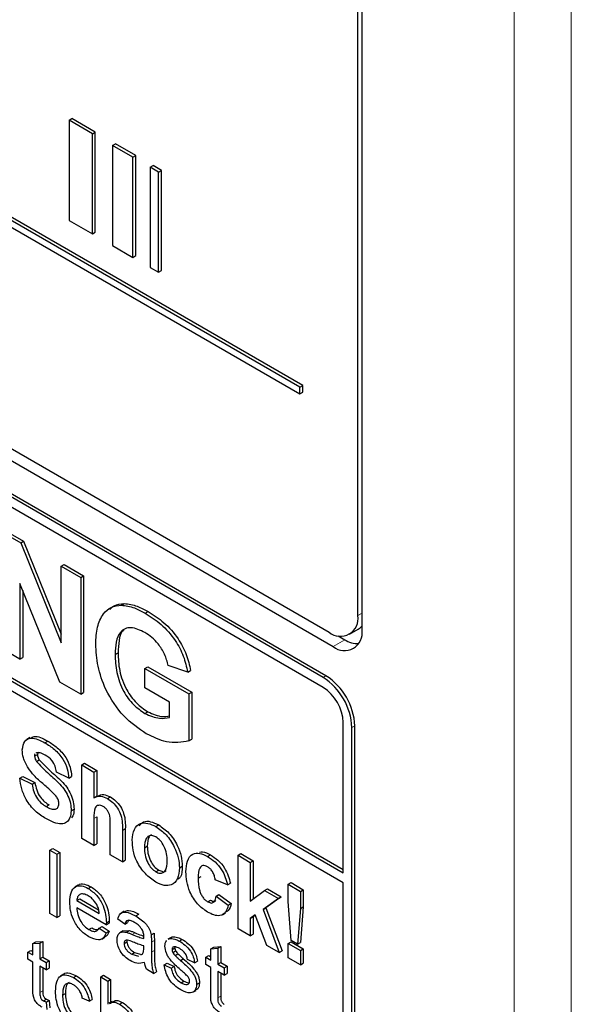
# Paper-space layout 'Blatt2' of a CAD drawing. Header units: millimetres. Extents: x 5 to 418, y 2 to 292.
# Tile 18 of 66: x 103.46 to 108.87, y 173.56 to 183.2. Entities that reach past the tile are written whole.
import ezdxf

# ---------------------------------------------------------------- set-up
doc = ezdxf.new("R2010")
doc.units = ezdxf.units.MM

psp = doc.layouts.new('Blatt2')

# ---------------------------------------------------------------- linework, layer by layer
at = {"color": 7, "linetype": 'Continuous', "lineweight": 18}
for p, q in [((108.3076, 164.3889), (108.3076, 191.7164)), ((108.8683, 191.7136), (108.8683, 164.3861)), ((106.7773, 177.3654), (106.8178, 177.3888)), ((106.6481, 177.1297), (106.5349, 177.0621)), ((106.4359, 176.76), (106.4642, 176.7763)), ((106.7188, 176.2701), (106.7471, 176.2864)), ((104.1913, 175.3807), (104.2196, 175.397)), ((104.4705, 175.2615), (104.4988, 175.2778)), ((104.5654, 174.2461), (104.5936, 174.2624)), ((104.755, 174.1703), (104.7833, 174.1866)), ((104.755, 174.0732), (104.7833, 174.0895)), ((103.6623, 173.6769), (103.6906, 173.6933)), ((105.4054, 173.6254), (105.4337, 173.6417))]:
    psp.add_line(p, q, dxfattribs=at)
at = {"color": 7, "linetype": 'Continuous', "lineweight": 25}
for p, q in [((106.7773, 177.3654), (106.7773, 190.4301)), ((106.8178, 177.2255), (106.8178, 190.4534)), ((106.2098, 179.5994), (92.3127, 187.6221)), ((106.2381, 179.6157), (92.3409, 187.6384)), ((92.3127, 187.5567), (106.2098, 179.5341)), ((92.2514, 185.3079), (106.5349, 177.0621)), ((92.3523, 185.3662), (106.4945, 177.2021)), ((106.4359, 176.76), (92.2938, 184.9241)), ((106.4642, 176.7763), (92.3221, 184.9404)), ((106.4359, 176.662), (95.9142, 182.7361)), ((103.9471, 182.2121), (103.9753, 182.2285)), ((104.176, 182.08), (103.9471, 182.2121)), ((103.9471, 182.2121), (103.9471, 181.2323)), ((104.2042, 182.0963), (103.9753, 182.2285)), ((104.176, 182.08), (104.2042, 182.0963)), ((104.176, 181.1001), (104.176, 182.08)), ((104.2042, 181.1165), (104.2042, 182.0963)), ((104.3731, 181.9662), (104.4014, 181.9825)), ((104.5725, 181.8511), (104.3731, 181.9662)), ((104.3731, 181.9662), (104.3731, 180.9864)), ((104.6008, 181.8674), (104.4014, 181.9825)), ((104.5725, 181.8511), (104.6008, 181.8674)), ((104.5725, 180.8712), (104.5725, 181.8511)), ((104.6008, 180.8876), (104.6008, 181.8674)), ((104.7431, 181.7526), (104.7714, 181.7689)), ((104.8236, 181.7061), (104.7431, 181.7526)), ((104.7431, 181.7526), (104.7431, 180.7727)), ((104.8519, 181.7225), (104.7714, 181.7689)), ((104.8236, 181.7061), (104.8519, 181.7225)), ((104.8519, 180.7426), (104.8519, 181.7225)), ((104.8236, 180.7263), (104.8236, 181.7061)), ((103.9471, 181.2323), (104.176, 181.1001)), ((95.9425, 181.0542), (106.6339, 174.8822)), ((104.176, 181.1001), (104.2042, 181.1165)), ((95.9142, 181.0379), (106.6339, 174.8495)), ((104.3731, 180.9864), (104.5725, 180.8712)), ((106.6339, 174.7515), (95.9142, 180.9399)), ((104.5725, 180.8712), (104.6008, 180.8876)), ((104.7431, 180.7727), (104.8236, 180.7263)), ((104.8236, 180.7263), (104.8519, 180.7426)), ((106.2098, 179.5994), (106.2381, 179.6157)), ((106.2098, 179.5341), (106.2098, 179.5994)), ((106.2381, 179.5504), (106.2381, 179.6157)), ((106.2098, 179.5341), (106.2381, 179.5504)), ((103.275, 178.1929), (103.4739, 178.078)), ((103.3033, 178.2092), (103.5022, 178.0944)), ((103.4739, 178.078), (103.5022, 178.0944)), ((103.4739, 178.078), (103.8715, 177.0974)), ((103.5022, 178.0944), (103.8715, 177.1835)), ((103.8715, 177.8485), (103.8998, 177.8648)), ((103.8998, 177.8648), (104.0901, 177.7549)), ((103.8715, 177.0974), (103.8715, 177.8485)), ((103.8715, 177.8485), (104.0619, 177.7386)), ((103.857, 176.7137), (103.4654, 177.6795)), ((103.4654, 177.6795), (103.4654, 176.9398)), ((104.0619, 177.7386), (104.0901, 177.7549)), ((104.0619, 177.7386), (104.0619, 176.5954)), ((104.0901, 177.7549), (104.0901, 176.6118)), ((103.4936, 177.6097), (103.4936, 176.9561)), ((104.4598, 177.4669), (104.4881, 177.4833)), ((104.6938, 177.3884), (104.7221, 177.4047)), ((106.6945, 177.1823), (106.7793, 177.2313)), ((106.5827, 177.1674), (106.6481, 177.1297)), ((103.4654, 176.9398), (103.275, 177.0497)), ((104.3989, 176.9857), (104.4272, 177.002)), ((103.4654, 176.9398), (103.4936, 176.9561)), ((104.6909, 176.8479), (104.7191, 176.8642)), ((104.6909, 176.6573), (104.6909, 176.8479)), ((104.6909, 176.8479), (105.1224, 176.5988)), ((104.7191, 176.8642), (105.1507, 176.6151)), ((105.1097, 176.8113), (104.9193, 176.8772)), ((105.1097, 176.8113), (105.138, 176.8276)), ((104.0619, 176.5954), (103.857, 176.7137)), ((104.0619, 176.5954), (104.0901, 176.6118)), ((104.932, 176.5181), (104.6909, 176.6573)), ((105.1224, 176.5988), (105.1507, 176.6151)), ((105.1507, 176.6151), (105.1507, 176.1559)), ((104.932, 176.3691), (104.932, 176.5181)), ((105.1224, 176.5988), (105.1224, 176.1396)), ((104.6909, 176.4082), (104.7191, 176.4245)), ((106.6339, 174.8495), (106.6339, 176.3191)), ((106.7188, 171.6975), (106.7188, 176.2701)), ((106.7471, 171.7138), (106.7471, 176.2864)), ((103.5647, 176.1715), (103.5328, 176.1532)), ((103.711, 176.1213), (103.7393, 176.1376)), ((105.1224, 176.1396), (105.1507, 176.1559)), ((103.6089, 175.9914), (103.6372, 176.0077)), ((103.6285, 176.0237), (103.6223, 176.0187)), ((103.6274, 175.938), (103.6557, 175.9543)), ((103.6402, 176.0232), (103.6372, 176.0077)), ((104.0716, 175.9039), (104.0999, 175.9202)), ((104.0716, 175.1853), (104.0716, 175.9039)), ((104.0716, 175.9039), (104.1913, 175.8348)), ((104.0999, 175.9202), (104.2196, 175.8511)), ((104.1913, 175.8348), (104.2196, 175.8511)), ((104.2196, 175.8511), (104.2196, 175.5972)), ((103.4654, 175.7749), (103.4936, 175.7912)), ((103.4654, 175.7749), (103.585, 175.715)), ((103.4936, 175.7912), (103.6133, 175.7313)), ((103.944, 175.7749), (103.8243, 175.8348)), ((103.944, 175.7749), (103.9723, 175.7912)), ((104.1913, 175.8348), (104.1913, 175.5806)), ((103.585, 175.715), (103.6133, 175.7313)), ((104.2277, 175.6019), (104.1959, 175.5835)), ((104.3236, 175.5742), (104.3519, 175.5905)), ((103.7236, 175.4968), (103.7519, 175.5131)), ((103.9679, 175.4564), (103.9962, 175.4727)), ((104.1913, 175.3807), (104.1913, 175.1163)), ((104.2196, 175.397), (104.2196, 175.1326)), ((104.3509, 175.0241), (104.3509, 175.303)), ((104.4705, 175.2615), (104.4705, 174.9551)), ((104.4988, 175.2778), (104.4988, 174.9714)), ((104.7972, 175.3008), (104.8255, 175.3171)), ((104.1913, 175.1163), (104.0716, 175.1853)), ((103.7602, 175.0712), (103.7884, 175.0875)), ((103.7602, 174.4506), (103.7602, 175.0712)), ((103.7602, 175.0712), (103.8291, 175.0314)), ((103.7884, 175.0875), (103.8573, 175.0478)), ((104.1913, 175.1163), (104.2196, 175.1326)), ((104.6859, 175.0933), (104.7142, 175.1096)), ((103.8291, 175.0314), (103.8573, 175.0478)), ((103.8291, 175.0314), (103.8291, 174.4109)), ((103.8573, 175.0478), (103.8573, 174.4272)), ((104.4705, 174.9551), (104.3509, 175.0241)), ((104.4705, 174.9551), (104.4988, 174.9714)), ((105.3048, 175.0078), (105.3331, 175.0241)), ((105.6034, 175.0197), (105.6316, 175.036)), ((105.6034, 174.3011), (105.6034, 175.0197)), ((105.6034, 175.0197), (105.723, 174.9506)), ((105.6316, 175.036), (105.7513, 174.9669)), ((105.029, 174.8967), (105.0572, 174.913)), ((105.723, 174.9506), (105.7513, 174.9669)), ((105.723, 174.9506), (105.723, 174.5722)), ((105.7513, 174.9669), (105.7513, 174.5933)), ((104.7979, 174.8582), (104.8261, 174.8746)), ((105.2124, 174.7971), (105.2407, 174.8134)), ((105.4996, 174.7295), (105.38, 174.7801)), ((104.0374, 174.727), (104.0056, 174.7086)), ((104.136, 174.6951), (104.1642, 174.7115)), ((105.4996, 174.7295), (105.5279, 174.7458)), ((105.8626, 174.6765), (105.8909, 174.6929)), ((105.8909, 174.6929), (106.0265, 174.6146)), ((106.0943, 174.7362), (106.1226, 174.7525)), ((106.0943, 174.7362), (106.214, 174.6671)), ((106.0943, 174.5672), (106.0943, 174.7362)), ((106.1226, 174.7525), (106.2423, 174.6835)), ((106.214, 174.6671), (106.2423, 174.6835)), ((106.2423, 174.6835), (106.2423, 174.5145)), ((106.6339, 171.7465), (106.6339, 174.7515)), ((104.0233, 174.5772), (104.0516, 174.5935)), ((104.0516, 174.5935), (104.2372, 174.4863)), ((105.388, 174.6189), (105.4162, 174.6352)), ((105.388, 174.6189), (105.5076, 174.5314)), ((105.4162, 174.6352), (105.5359, 174.5477)), ((105.723, 174.5722), (105.8626, 174.6765)), ((105.9982, 174.5982), (105.848, 174.4902)), ((105.8626, 174.6765), (105.9982, 174.5982)), ((106.0265, 174.6146), (105.8763, 174.5065)), ((105.9982, 174.5982), (106.0265, 174.6146)), ((106.214, 174.6671), (106.214, 174.4981)), ((104.0233, 174.5772), (104.2438, 174.4499)), ((104.3124, 174.3387), (104.0233, 174.5055)), ((105.3064, 174.5646), (105.3347, 174.581)), ((105.5076, 174.5314), (105.5359, 174.5477)), ((105.848, 174.4902), (105.8763, 174.5065)), ((105.848, 174.4902), (106.0062, 174.0685)), ((105.8763, 174.5065), (106.0345, 174.0849)), ((106.1231, 174.1853), (106.0943, 174.5672)), ((106.214, 174.4981), (106.1857, 174.1492)), ((106.214, 174.4981), (106.2423, 174.5145)), ((106.2423, 174.5145), (106.214, 174.1655)), ((103.8291, 174.4109), (103.7602, 174.4506)), ((103.8291, 174.4109), (103.8573, 174.4272)), ((104.4932, 174.3457), (104.4243, 174.3934)), ((104.4884, 174.4727), (104.4566, 174.4543)), ((104.6023, 174.4259), (104.6306, 174.4423)), ((105.4496, 174.4374), (105.4814, 174.4558)), ((105.7724, 174.4357), (105.723, 174.4001)), ((105.723, 174.4001), (105.7513, 174.4165)), ((105.723, 174.4001), (105.723, 174.232)), ((105.7736, 174.4325), (105.7513, 174.4165)), ((105.7513, 174.4165), (105.7513, 174.2483)), ((105.8866, 174.1376), (105.7724, 174.4357)), ((104.1407, 174.2946), (104.169, 174.3109)), ((104.2431, 174.3071), (104.2714, 174.3234)), ((104.2431, 174.3071), (104.3106, 174.2602)), ((104.2714, 174.3234), (104.3388, 174.2765)), ((104.3124, 174.3387), (104.3407, 174.355)), ((104.3127, 174.3589), (104.341, 174.3752)), ((104.4932, 174.3457), (104.5215, 174.362)), ((104.5304, 174.3818), (104.5215, 174.362)), ((105.723, 174.232), (105.6034, 174.3011)), ((104.2673, 174.2006), (104.2991, 174.219)), ((104.3106, 174.2602), (104.3388, 174.2765)), ((104.4779, 174.2802), (104.4461, 174.2619)), ((104.478, 174.2801), (104.537, 174.2837)), ((104.5087, 174.2674), (104.537, 174.2837)), ((104.7517, 174.2402), (104.78, 174.2565)), ((104.9472, 174.2162), (104.9153, 174.1978)), ((104.9204, 174.1974), (104.9305, 174.2046)), ((104.9305, 174.2046), (104.9588, 174.221)), ((104.9487, 174.2137), (104.9588, 174.221)), ((105.723, 174.232), (105.7513, 174.2483)), ((103.5934, 174.156), (103.6217, 174.1724)), ((103.5934, 174.156), (103.6623, 174.1615)), ((103.5934, 174.0456), (103.5934, 174.156)), ((103.6217, 174.1724), (103.6906, 174.1778)), ((103.6623, 174.1615), (103.6906, 174.1778)), ((103.6623, 174.1615), (103.6623, 174.0059)), ((103.6906, 174.1778), (103.6906, 174.0222)), ((104.4863, 174.1561), (104.5146, 174.1724)), ((104.6789, 174.1119), (104.6793, 174.1349)), ((104.755, 174.1703), (104.755, 174.0732)), ((104.7833, 174.1866), (104.7833, 174.0895)), ((104.9562, 174.0982), (104.9845, 174.1145)), ((104.9861, 174.1244), (104.9845, 174.1145)), ((105.0266, 174.181), (105.0549, 174.1973)), ((105.3365, 174.1045), (105.3648, 174.1208)), ((105.3365, 174.1045), (105.4054, 174.11)), ((105.3365, 173.9941), (105.3365, 174.1045)), ((105.3648, 174.1208), (105.4337, 174.1263)), ((105.4054, 174.11), (105.4337, 174.1263)), ((105.4054, 174.11), (105.4054, 173.9543)), ((105.4337, 174.1263), (105.4337, 173.9707)), ((106.0062, 174.0685), (105.8866, 174.1376)), ((106.0943, 174.1558), (106.1226, 174.1722)), ((106.0943, 174.1558), (106.214, 174.0868)), ((106.0943, 174.0177), (106.0943, 174.1558)), ((106.1226, 174.1722), (106.2423, 174.1031)), ((106.1857, 174.1492), (106.1231, 174.1853)), ((106.1857, 174.1492), (106.214, 174.1655)), ((103.5452, 174.0735), (103.5735, 174.0898)), ((103.5452, 174.0019), (103.5452, 174.0735)), ((103.5452, 174.0735), (103.5934, 174.0456)), ((103.5735, 174.0898), (103.5934, 174.0783)), ((103.6623, 174.0059), (103.6906, 174.0222)), ((103.6906, 174.0222), (103.7526, 173.9864)), ((104.5617, 174.0516), (104.59, 174.0679)), ((104.5617, 174.0516), (104.6294, 174.033)), ((104.59, 174.0679), (104.6577, 174.0493)), ((104.6509, 174.045), (104.6687, 174.0549)), ((104.9634, 174.0703), (104.9917, 174.0866)), ((104.9861, 174.039), (105.0144, 174.0553)), ((105.0383, 173.9915), (105.0665, 174.0078)), ((105.2883, 174.0219), (105.3166, 174.0383)), ((105.2883, 173.9503), (105.2883, 174.0219)), ((105.2883, 174.0219), (105.3365, 173.9941)), ((105.3166, 174.0383), (105.3365, 174.0268)), ((106.0062, 174.0685), (106.0345, 174.0849)), ((106.214, 173.9486), (106.0943, 174.0177)), ((106.214, 174.0868), (106.2423, 174.1031)), ((106.214, 174.0868), (106.214, 173.9486)), ((106.2423, 174.1031), (106.2423, 173.9649)), ((103.5934, 173.974), (103.5452, 174.0019)), ((103.5934, 173.7196), (103.5934, 173.974)), ((103.6623, 174.0059), (103.7243, 173.9701)), ((103.7243, 173.8985), (103.6623, 173.9343)), ((103.6623, 173.9343), (103.6623, 173.6769)), ((103.6906, 173.9179), (103.6906, 173.6933)), ((103.7243, 173.9701), (103.7526, 173.9864)), ((103.7243, 173.9701), (103.7243, 173.8985)), ((103.7243, 173.8985), (103.7526, 173.9148)), ((103.7526, 173.9864), (103.7526, 173.9148)), ((104.8804, 173.9471), (104.9087, 173.9634)), ((104.8804, 173.9471), (104.9493, 173.9153)), ((104.9087, 173.9634), (104.9776, 173.9316)), ((104.9493, 173.9153), (104.9776, 173.9316)), ((105.1767, 173.967), (105.1078, 173.9988)), ((105.1767, 173.967), (105.205, 173.9834)), ((105.3365, 173.9225), (105.2883, 173.9503)), ((105.3365, 173.668), (105.3365, 173.9225)), ((105.4054, 173.9543), (105.4337, 173.9707)), ((105.4054, 173.9543), (105.4674, 173.9185)), ((105.4337, 173.9707), (105.4957, 173.9349)), ((105.4674, 173.9185), (105.4957, 173.9349)), ((105.4674, 173.9185), (105.4674, 173.8469)), ((105.4957, 173.9349), (105.4957, 173.8633)), ((106.214, 173.9486), (106.2423, 173.9649)), ((103.8957, 173.8567), (103.8639, 173.8384)), ((103.9915, 173.8238), (104.0198, 173.8401)), ((104.2576, 173.8293), (104.2859, 173.8456)), ((104.2576, 173.2087), (104.2576, 173.8293)), ((104.2576, 173.8293), (104.3265, 173.7895)), ((104.2859, 173.8456), (104.3548, 173.8059)), ((104.7757, 173.8644), (104.7068, 173.9041)), ((104.7757, 173.8644), (104.804, 173.8807)), ((105.4674, 173.8469), (105.4054, 173.8827)), ((105.4054, 173.8827), (105.4054, 173.6254)), ((105.4337, 173.8664), (105.4337, 173.6417)), ((105.4674, 173.8469), (105.4957, 173.8633)), ((104.3265, 173.7895), (104.3548, 173.8059)), ((104.3265, 173.7895), (104.3265, 173.5629)), ((104.3548, 173.8059), (104.3548, 173.5816)), ((105.0443, 173.773), (105.0726, 173.7893)), ((105.1974, 173.7572), (105.2256, 173.7735)), ((103.8842, 173.6514), (103.9125, 173.6678)), ((104.146, 173.5914), (104.0771, 173.6232)), ((105.1596, 173.6799), (105.1914, 173.6983)), ((103.6973, 173.5958), (103.7256, 173.6122)), ((103.7243, 173.5822), (103.7526, 173.5985)), ((103.7243, 173.5822), (103.7312, 173.5115)), ((103.7526, 173.5985), (103.7595, 173.5278)), ((104.146, 173.5914), (104.1743, 173.6077)), ((104.3698, 173.5903), (104.338, 173.5719)), ((104.4417, 173.5639), (104.47, 173.5802))]:
    psp.add_line(p, q, dxfattribs=at)
for centre, radius, start, end in [((106.6049, 177.3374), 0.1747, 230.79671, 9.21404), ((106.6453, 177.1975), 0.1747, 230.79671, 9.21404), ((106.7093, 177.3515), 0.1392, 300.20535, 321.21036), ((106.778, 177.333), 0.2412, 237.40561, 271.66778), ((106.1047, 176.2422), 0.6147, 2.60548, 57.39452), ((106.133, 176.2585), 0.6147, 2.60548, 57.39452), ((106.2041, 176.2995), 0.4303, 2.60548, 57.39452)]:
    psp.add_arc(centre, radius, start, end, dxfattribs=at)
for points, knots in [([(104.3456, 177.4252), (104.3593, 177.4387), (104.3971, 177.4758), (104.4527, 177.4804), (104.4881, 177.4833)], [0, 0, 0, 0, 0.363273, 1, 1, 1, 1]), ([(104.4881, 177.4833), (104.5303, 177.478), (104.6057, 177.4684), (104.6865, 177.4242), (104.7221, 177.4047)], [0, 0, 0, 0, 0.5592384, 1, 1, 1, 1]), ([(104.2086, 177.0862), (104.2118, 177.1436), (104.2181, 177.2582), (104.2734, 177.3809), (104.3562, 177.4541), (104.4253, 177.4627), (104.4598, 177.4669)], [0, 0, 0, 0, 0.280146, 0.55998, 0.779944, 1, 1, 1, 1]), ([(104.4598, 177.4669), (104.502, 177.4616), (104.5775, 177.4521), (104.6582, 177.4079), (104.6938, 177.3884)], [0, 0, 0, 0, 0.5592384, 1, 1, 1, 1]), ([(104.6938, 177.3884), (104.7459, 177.3555), (104.8499, 177.2899), (104.9848, 177.1392), (105.0746, 176.9678), (105.098, 176.8635), (105.1097, 176.8113)], [0, 0, 0, 0, 0.280674, 0.55986, 0.779759, 1, 1, 1, 1]), ([(104.7221, 177.4047), (104.7742, 177.3719), (104.8782, 177.3063), (105.0131, 177.1555), (105.1029, 176.9841), (105.1263, 176.8798), (105.138, 176.8276)], [0, 0, 0, 0, 0.280674, 0.55986, 0.779759, 1, 1, 1, 1]), ([(104.6913, 177.1994), (104.644, 177.2215), (104.5497, 177.2657), (104.4463, 177.2183), (104.4039, 177.1104), (104.4006, 177.0273), (104.3989, 176.9857)], [0, 0, 0, 0, 0.279802, 0.558331, 0.778826, 1, 1, 1, 1]), ([(104.4809, 177.2184), (104.48, 177.218), (104.4514, 177.206), (104.4352, 177.1216), (104.4299, 177.0419), (104.4272, 177.002)], [0, 0, 0, 0, 0.015054, 0.506768, 1, 1, 1, 1]), ([(104.9193, 176.8772), (104.9092, 176.914), (104.8889, 176.9876), (104.8271, 177.0853), (104.7584, 177.1566), (104.7137, 177.1851), (104.6913, 177.1994)], [0, 0, 0, 0, 0.279821, 0.559279, 0.7794658, 1, 1, 1, 1]), ([(104.7045, 176.2098), (104.6291, 176.2611), (104.4785, 176.3634), (104.305, 176.6206), (104.2224, 176.8742), (104.2132, 177.0155), (104.2086, 177.0862)], [0, 0, 0, 0, 0.280091, 0.558748, 0.779191, 1, 1, 1, 1]), ([(104.4272, 177.002), (104.4295, 176.9445), (104.434, 176.8299), (104.4974, 176.6488), (104.6044, 176.5026), (104.6809, 176.4506), (104.7191, 176.4245)], [0, 0, 0, 0, 0.281036, 0.560006, 0.779769, 1, 1, 1, 1]), ([(104.3989, 176.9857), (104.4012, 176.9282), (104.4057, 176.8136), (104.4691, 176.6325), (104.5761, 176.4863), (104.6526, 176.4342), (104.6909, 176.4082)], [0, 0, 0, 0, 0.281036, 0.560006, 0.779769, 1, 1, 1, 1]), ([(104.7191, 176.4245), (104.7681, 176.4027), (104.8447, 176.3686), (104.9088, 176.3793), (104.932, 176.3831)], [0, 0, 0, 0, 0.639357, 1, 1, 1, 1]), ([(104.6909, 176.4082), (104.7396, 176.3872), (104.8268, 176.3496), (104.8998, 176.3631), (104.932, 176.3691)], [0, 0, 0, 0, 0.559098, 1, 1, 1, 1]), ([(103.4893, 176.0508), (103.4941, 176.082), (103.5036, 176.1444), (103.5879, 176.1816), (103.6643, 176.1442), (103.711, 176.1213)], [0, 0, 0, 0, 0.279748, 0.559362, 1, 1, 1, 1]), ([(103.5688, 176.1641), (103.5803, 176.1717), (103.6238, 176.2002), (103.6904, 176.1641), (103.7393, 176.1376)], [0, 0, 0, 0, 0.265194, 1, 1, 1, 1]), ([(103.7393, 176.1376), (103.7706, 176.118), (103.8329, 176.0789), (103.9139, 175.9872), (103.9634, 175.8813), (103.9693, 175.8213), (103.9723, 175.7912)], [0, 0, 0, 0, 0.2810154, 0.5601088, 0.7798251, 1, 1, 1, 1]), ([(105.1224, 176.1396), (105.0509, 176.1269), (104.923, 176.1041), (104.7714, 176.1774), (104.7045, 176.2098)], [0, 0, 0, 0, 0.558963, 1, 1, 1, 1]), ([(103.5467, 175.8744), (103.5284, 175.9079), (103.4957, 175.9678), (103.4912, 176.0254), (103.4893, 176.0508)], [0, 0, 0, 0, 0.559266, 1, 1, 1, 1]), ([(103.711, 176.1213), (103.7423, 176.1017), (103.8047, 176.0626), (103.8857, 175.9709), (103.9351, 175.865), (103.941, 175.805), (103.944, 175.7749)], [0, 0, 0, 0, 0.2810154, 0.5601088, 0.7798251, 1, 1, 1, 1]), ([(103.6151, 176.0131), (103.6143, 176.0125), (103.609, 176.0088), (103.609, 175.9993), (103.6089, 175.9914)], [0, 0, 0, 0, 0.162945, 1, 1, 1, 1]), ([(103.6089, 175.9914), (103.6101, 175.9813), (103.6122, 175.9634), (103.6227, 175.9457), (103.6274, 175.938)], [0, 0, 0, 0, 0.55848, 1, 1, 1, 1]), ([(103.6274, 175.938), (103.6628, 175.9011), (103.7338, 175.8271), (103.8277, 175.7506), (103.8976, 175.6719), (103.9393, 175.6007), (103.9648, 175.5247), (103.9669, 175.4792), (103.9679, 175.4564)], [0, 0, 0, 0, 0.249423, 0.500053, 0.625203, 0.750142, 0.874918, 1, 1, 1, 1]), ([(103.7125, 176.0007), (103.6958, 176.0097), (103.666, 176.0258), (103.64, 176.0243), (103.6285, 176.0237)], [0, 0, 0, 0, 0.560544, 1, 1, 1, 1]), ([(103.6372, 176.0077), (103.6384, 175.9977), (103.6405, 175.9797), (103.651, 175.9621), (103.6557, 175.9543)], [0, 0, 0, 0, 0.55848, 1, 1, 1, 1]), ([(103.6557, 175.9543), (103.6911, 175.9174), (103.7621, 175.8434), (103.856, 175.7669), (103.9259, 175.6882), (103.9676, 175.617), (103.9931, 175.541), (103.9952, 175.4955), (103.9962, 175.4727)], [0, 0, 0, 0, 0.249423, 0.500053, 0.625203, 0.750142, 0.874918, 1, 1, 1, 1]), ([(103.8243, 175.8348), (103.8212, 175.8535), (103.8148, 175.8907), (103.7758, 175.9605), (103.7366, 175.9854), (103.7125, 176.0007)], [0, 0, 0, 0, 0.281521, 0.560305, 1, 1, 1, 1]), ([(103.689, 175.7218), (103.6605, 175.7465), (103.6097, 175.7906), (103.566, 175.8488), (103.5467, 175.8744)], [0, 0, 0, 0, 0.560768, 1, 1, 1, 1]), ([(103.7204, 175.3789), (103.6854, 175.4012), (103.6157, 175.4456), (103.5276, 175.5548), (103.4796, 175.673), (103.4701, 175.7409), (103.4654, 175.7749)], [0, 0, 0, 0, 0.280715, 0.55934, 0.779309, 1, 1, 1, 1]), ([(103.585, 175.715), (103.5894, 175.6911), (103.5982, 175.6434), (103.6331, 175.5741), (103.679, 175.5253), (103.7087, 175.5063), (103.7236, 175.4968)], [0, 0, 0, 0, 0.280582, 0.559152, 0.779251, 1, 1, 1, 1]), ([(103.6133, 175.7313), (103.6177, 175.7074), (103.6265, 175.6598), (103.6614, 175.5904), (103.7073, 175.5417), (103.737, 175.5226), (103.7519, 175.5131)], [0, 0, 0, 0, 0.280582, 0.559152, 0.779251, 1, 1, 1, 1]), ([(103.7899, 175.6322), (103.7712, 175.6493), (103.7377, 175.6798), (103.7039, 175.7089), (103.689, 175.7218)], [0, 0, 0, 0, 0.559956, 1, 1, 1, 1]), ([(103.8483, 175.524), (103.8474, 175.5347), (103.8456, 175.5562), (103.8239, 175.5973), (103.8028, 175.619), (103.7899, 175.6322)], [0, 0, 0, 0, 0.279779, 0.559088, 1, 1, 1, 1]), ([(104.1913, 175.5806), (104.2126, 175.5906), (104.2506, 175.6084), (104.3012, 175.5847), (104.3236, 175.5742)], [0, 0, 0, 0, 0.559408, 1, 1, 1, 1]), ([(104.2289, 175.5993), (104.2473, 175.6076), (104.2826, 175.6236), (104.3295, 175.6012), (104.3519, 175.5905)], [0, 0, 0, 0, 0.522716, 1, 1, 1, 1]), ([(104.3236, 175.5742), (104.3412, 175.5624), (104.3765, 175.5387), (104.425, 175.4819), (104.4717, 175.3807), (104.471, 175.3107), (104.4705, 175.2615)], [0, 0, 0, 0, 0.187232, 0.374201, 0.560543, 1, 1, 1, 1]), ([(104.3519, 175.5905), (104.3695, 175.5787), (104.4048, 175.5551), (104.4533, 175.4982), (104.5, 175.3971), (104.4993, 175.327), (104.4988, 175.2778)], [0, 0, 0, 0, 0.187232, 0.374201, 0.560543, 1, 1, 1, 1]), ([(103.9679, 175.4564), (103.9656, 175.4325), (103.9608, 175.3846), (103.9256, 175.3384), (103.8485, 175.3141), (103.7732, 175.3522), (103.7204, 175.3789)], [0, 0, 0, 0, 0.186966, 0.374006, 0.560967, 1, 1, 1, 1]), ([(103.7236, 175.4968), (103.7394, 175.4884), (103.771, 175.4717), (103.8123, 175.4673), (103.8422, 175.4846), (103.8463, 175.5109), (103.8483, 175.524)], [0, 0, 0, 0, 0.281228, 0.561008, 0.781099, 1, 1, 1, 1]), ([(103.9962, 175.4727), (103.9948, 175.4476), (103.9928, 175.4121), (103.9755, 175.3921), (103.9704, 175.3862)], [0, 0, 0, 0, 0.7051084, 1, 1, 1, 1]), ([(104.2823, 175.4967), (104.2741, 175.5008), (104.2578, 175.509), (104.2352, 175.5101), (104.2164, 175.5024), (104.1916, 175.4672), (104.1915, 175.4191), (104.1913, 175.3807)], [0, 0, 0, 0, 0.12527, 0.250505, 0.375684, 0.500963, 1, 1, 1, 1]), ([(104.3509, 175.303), (104.3522, 175.3358), (104.3539, 175.3768), (104.3391, 175.433), (104.3238, 175.4601), (104.304, 175.4827), (104.2895, 175.492), (104.2823, 175.4967)], [0, 0, 0, 0, 0.500563, 0.625443, 0.750179, 0.874937, 1, 1, 1, 1]), ([(104.5663, 175.1697), (104.5705, 175.2064), (104.579, 175.2797), (104.6382, 175.3368), (104.7171, 175.3394), (104.7705, 175.3137), (104.7972, 175.3008)], [0, 0, 0, 0, 0.27995, 0.559147, 0.779424, 1, 1, 1, 1]), ([(104.6351, 175.3066), (104.6473, 175.3225), (104.6737, 175.3566), (104.7461, 175.3549), (104.799, 175.3297), (104.8255, 175.3171)], [0, 0, 0, 0, 0.30151, 0.650518, 1, 1, 1, 1]), ([(104.7972, 175.3008), (104.8319, 175.2768), (104.9013, 175.2288), (104.9788, 175.1107), (105.023, 174.9943), (105.027, 174.9292), (105.029, 174.8967)], [0, 0, 0, 0, 0.279785, 0.559124, 0.779388, 1, 1, 1, 1]), ([(104.8255, 175.3171), (104.8602, 175.2931), (104.9296, 175.2451), (105.007, 175.127), (105.0513, 175.0107), (105.0553, 174.9456), (105.0572, 174.913)], [0, 0, 0, 0, 0.279785, 0.559124, 0.779388, 1, 1, 1, 1]), ([(104.798, 174.7568), (104.7627, 174.7818), (104.6923, 174.8317), (104.6096, 174.9511), (104.5709, 175.0709), (104.5678, 175.1367), (104.5663, 175.1697)], [0, 0, 0, 0, 0.280145, 0.558899, 0.779053, 1, 1, 1, 1]), ([(104.7979, 175.1991), (104.7849, 175.2051), (104.7589, 175.2172), (104.7262, 175.2095), (104.6913, 175.1774), (104.6882, 175.1279), (104.6859, 175.0933)], [0, 0, 0, 0, 0.186985, 0.373878, 0.561022, 1, 1, 1, 1]), ([(104.7537, 175.2213), (104.746, 175.2154), (104.7183, 175.1942), (104.7159, 175.1451), (104.7142, 175.1096)], [0, 0, 0, 0, 0.278205, 1, 1, 1, 1]), ([(104.9093, 174.9653), (104.9084, 174.9882), (104.9066, 175.0339), (104.8828, 175.1049), (104.8435, 175.1663), (104.8131, 175.1882), (104.7979, 175.1991)], [0, 0, 0, 0, 0.281043, 0.560553, 0.78042, 1, 1, 1, 1]), ([(104.6859, 175.0933), (104.6868, 175.0703), (104.6886, 175.0244), (104.7125, 174.9529), (104.7519, 174.8912), (104.7826, 174.8692), (104.7979, 174.8582)], [0, 0, 0, 0, 0.281015, 0.560464, 0.780394, 1, 1, 1, 1]), ([(104.7142, 175.1096), (104.7151, 175.0866), (104.7169, 175.0407), (104.7407, 174.9692), (104.7802, 174.9075), (104.8108, 174.8855), (104.8261, 174.8746)], [0, 0, 0, 0, 0.281015, 0.560464, 0.780394, 1, 1, 1, 1]), ([(105.0928, 174.858), (105.0949, 174.8956), (105.099, 174.9707), (105.1497, 175.0373), (105.2256, 175.0468), (105.2784, 175.0208), (105.3048, 175.0078)], [0, 0, 0, 0, 0.280707, 0.559643, 0.779504, 1, 1, 1, 1]), ([(105.2257, 175.0518), (105.2354, 175.0538), (105.267, 175.0604), (105.306, 175.0389), (105.3331, 175.0241)], [0, 0, 0, 0, 0.305493, 1, 1, 1, 1]), ([(105.3048, 175.0078), (105.3296, 174.992), (105.3789, 174.9605), (105.4417, 174.8856), (105.4809, 174.8039), (105.4934, 174.7543), (105.4996, 174.7295)], [0, 0, 0, 0, 0.2804572, 0.5593369, 0.7793833, 1, 1, 1, 1]), ([(105.3331, 175.0241), (105.3578, 175.0083), (105.4072, 174.9769), (105.47, 174.902), (105.5092, 174.8202), (105.5217, 174.7706), (105.5279, 174.7458)], [0, 0, 0, 0, 0.2804572, 0.5593369, 0.7793833, 1, 1, 1, 1]), ([(104.7979, 174.8582), (104.8109, 174.8522), (104.8369, 174.8401), (104.8697, 174.8478), (104.904, 174.881), (104.9071, 174.9306), (104.9093, 174.9653)], [0, 0, 0, 0, 0.1869298, 0.3738189, 0.560978, 1, 1, 1, 1]), ([(105.029, 174.8967), (105.0255, 174.8585), (105.0187, 174.7823), (104.9574, 174.7264), (104.8798, 174.7172), (104.8253, 174.7436), (104.798, 174.7568)], [0, 0, 0, 0, 0.2799239, 0.5593671, 0.7795157, 1, 1, 1, 1]), ([(105.0572, 174.913), (105.0559, 174.8722), (105.0542, 174.8176), (105.0244, 174.7934), (105.0169, 174.7873)], [0, 0, 0, 0, 0.746792, 1, 1, 1, 1]), ([(105.3038, 174.907), (105.2959, 174.911), (105.28, 174.919), (105.258, 174.9203), (105.24, 174.9124), (105.2143, 174.8804), (105.2133, 174.8341), (105.2124, 174.7971)], [0, 0, 0, 0, 0.1253194, 0.2505443, 0.3757959, 0.5010634, 1, 1, 1, 1]), ([(105.38, 174.7801), (105.3777, 174.7937), (105.3733, 174.8208), (105.3545, 174.8603), (105.3294, 174.8904), (105.3123, 174.9015), (105.3038, 174.907)], [0, 0, 0, 0, 0.280561, 0.559648, 0.7796, 1, 1, 1, 1]), ([(104.8261, 174.8746), (104.839, 174.8688), (104.8646, 174.8574), (104.8895, 174.8596), (104.8976, 174.8678), (104.8982, 174.8684)], [0, 0, 0, 0, 0.482219, 0.964333, 1, 1, 1, 1]), ([(105.3039, 174.4647), (105.2703, 174.488), (105.2032, 174.5344), (105.1302, 174.6528), (105.0969, 174.7647), (105.0942, 174.8268), (105.0928, 174.858)], [0, 0, 0, 0, 0.279707, 0.558485, 0.778934, 1, 1, 1, 1]), ([(105.2124, 174.7971), (105.2132, 174.7566), (105.2142, 174.706), (105.239, 174.6396), (105.2575, 174.6082), (105.2809, 174.5815), (105.2979, 174.5702), (105.3064, 174.5646)], [0, 0, 0, 0, 0.499313, 0.62455, 0.749763, 0.874784, 1, 1, 1, 1]), ([(103.9545, 174.5614), (103.9562, 174.594), (103.9596, 174.6591), (104.0031, 174.7168), (104.0674, 174.7281), (104.1131, 174.7061), (104.136, 174.6951)], [0, 0, 0, 0, 0.2807476, 0.5597747, 0.7796663, 1, 1, 1, 1]), ([(104.0381, 174.7261), (104.0387, 174.7269), (104.0509, 174.7433), (104.0975, 174.7419), (104.142, 174.7216), (104.1642, 174.7115)], [0, 0, 0, 0, 0.024421, 0.511721, 1, 1, 1, 1]), ([(104.136, 174.6951), (104.1645, 174.6749), (104.2214, 174.6344), (104.2821, 174.5329), (104.3093, 174.4381), (104.3116, 174.3853), (104.3127, 174.3589)], [0, 0, 0, 0, 0.279366, 0.558398, 0.778885, 1, 1, 1, 1]), ([(104.1642, 174.7115), (104.1927, 174.6912), (104.2497, 174.6507), (104.3104, 174.5492), (104.3376, 174.4544), (104.3399, 174.4016), (104.341, 174.3752)], [0, 0, 0, 0, 0.279366, 0.558398, 0.778885, 1, 1, 1, 1]), ([(104.1356, 174.6237), (104.1202, 174.6311), (104.0895, 174.6459), (104.0525, 174.6397), (104.0289, 174.6155), (104.0252, 174.5899), (104.0233, 174.5772)], [0, 0, 0, 0, 0.28019, 0.559728, 0.779642, 1, 1, 1, 1]), ([(104.2185, 174.5378), (104.2048, 174.5582), (104.1803, 174.5948), (104.1493, 174.6149), (104.1356, 174.6237)], [0, 0, 0, 0, 0.5585118, 1, 1, 1, 1]), ([(105.3064, 174.5646), (105.319, 174.5589), (105.3439, 174.5475), (105.3775, 174.5663), (105.384, 174.5989), (105.388, 174.6189)], [0, 0, 0, 0, 0.28016, 0.558978, 1, 1, 1, 1]), ([(104.1396, 174.2236), (104.1106, 174.2434), (104.0526, 174.2829), (103.9877, 174.3837), (103.958, 174.4808), (103.9556, 174.5345), (103.9545, 174.5614)], [0, 0, 0, 0, 0.279952, 0.558661, 0.778994, 1, 1, 1, 1]), ([(104.0233, 174.5055), (104.0255, 174.4838), (104.0297, 174.4403), (104.0585, 174.3745), (104.0986, 174.323), (104.1266, 174.3041), (104.1407, 174.2946)], [0, 0, 0, 0, 0.280633, 0.559687, 0.779661, 1, 1, 1, 1]), ([(104.2438, 174.4499), (104.242, 174.4661), (104.2388, 174.4949), (104.2247, 174.5247), (104.2185, 174.5378)], [0, 0, 0, 0, 0.560674, 1, 1, 1, 1]), ([(105.5076, 174.5314), (105.5, 174.5062), (105.4849, 174.456), (105.4311, 174.4235), (105.3665, 174.4321), (105.3248, 174.4538), (105.3039, 174.4647)], [0, 0, 0, 0, 0.280244, 0.559157, 0.779326, 1, 1, 1, 1]), ([(105.3347, 174.581), (105.3476, 174.5745), (105.3682, 174.5642), (105.3817, 174.5736), (105.3868, 174.5771)], [0, 0, 0, 0, 0.628112, 1, 1, 1, 1]), ([(105.5359, 174.5477), (105.5293, 174.5209), (105.5192, 174.48), (105.4886, 174.4662), (105.4781, 174.4614)], [0, 0, 0, 0, 0.655166, 1, 1, 1, 1]), ([(104.4243, 174.3934), (104.4306, 174.4144), (104.4432, 174.4564), (104.5112, 174.4721), (104.5677, 174.4435), (104.6023, 174.4259)], [0, 0, 0, 0, 0.28043, 0.559303, 1, 1, 1, 1]), ([(104.4905, 174.4682), (104.5031, 174.4737), (104.5418, 174.4907), (104.5948, 174.4618), (104.6306, 174.4423)], [0, 0, 0, 0, 0.3238372, 1, 1, 1, 1]), ([(104.6023, 174.4259), (104.6382, 174.403), (104.6882, 174.371), (104.7397, 174.2938), (104.7477, 174.2581), (104.7517, 174.2402)], [0, 0, 0, 0, 0.559253, 0.779195, 1, 1, 1, 1]), ([(104.1407, 174.2946), (104.1526, 174.2885), (104.1763, 174.2764), (104.2169, 174.2726), (104.2332, 174.294), (104.2431, 174.3071)], [0, 0, 0, 0, 0.2812824, 0.5619063, 1, 1, 1, 1]), ([(104.169, 174.3109), (104.181, 174.3044), (104.2018, 174.2931), (104.2202, 174.2936), (104.2278, 174.2938)], [0, 0, 0, 0, 0.580827, 1, 1, 1, 1]), ([(104.3127, 174.3589), (104.3127, 174.3551), (104.3126, 174.3484), (104.3125, 174.3416), (104.3124, 174.3387)], [0, 0, 0, 0, 0.559999, 1, 1, 1, 1]), ([(104.341, 174.3752), (104.341, 174.3714), (104.3409, 174.3647), (104.3407, 174.358), (104.3407, 174.355)], [0, 0, 0, 0, 0.559999, 1, 1, 1, 1]), ([(104.5899, 174.3615), (104.5782, 174.3678), (104.5547, 174.3805), (104.5222, 174.3873), (104.5023, 174.3708), (104.4963, 174.3541), (104.4932, 174.3457)], [0, 0, 0, 0, 0.280855, 0.559751, 0.7795, 1, 1, 1, 1]), ([(104.6615, 174.2962), (104.6491, 174.3116), (104.6268, 174.3393), (104.6012, 174.3547), (104.5899, 174.3615)], [0, 0, 0, 0, 0.557871, 1, 1, 1, 1]), ([(104.3106, 174.2602), (104.3028, 174.2421), (104.2874, 174.2058), (104.2272, 174.1827), (104.1728, 174.2081), (104.1396, 174.2236)], [0, 0, 0, 0, 0.280613, 0.560833, 1, 1, 1, 1]), ([(104.3388, 174.2765), (104.3322, 174.2565), (104.3236, 174.2307), (104.3021, 174.224), (104.2973, 174.2225)], [0, 0, 0, 0, 0.776004, 1, 1, 1, 1]), ([(104.4174, 174.1914), (104.4189, 174.2073), (104.4219, 174.239), (104.4521, 174.2736), (104.4873, 174.2697), (104.5087, 174.2674)], [0, 0, 0, 0, 0.280458, 0.560983, 1, 1, 1, 1]), ([(104.5087, 174.2674), (104.5192, 174.264), (104.538, 174.2579), (104.557, 174.2497), (104.5654, 174.2461)], [0, 0, 0, 0, 0.559918, 1, 1, 1, 1]), ([(104.537, 174.2837), (104.5475, 174.2803), (104.5662, 174.2743), (104.5853, 174.2661), (104.5936, 174.2624)], [0, 0, 0, 0, 0.559918, 1, 1, 1, 1]), ([(104.5654, 174.2461), (104.5869, 174.2368), (104.6253, 174.2202), (104.6625, 174.2108), (104.6789, 174.2066)], [0, 0, 0, 0, 0.560185, 1, 1, 1, 1]), ([(104.5936, 174.2624), (104.6152, 174.2529), (104.6451, 174.2397), (104.6742, 174.2321), (104.6823, 174.2299)], [0, 0, 0, 0, 0.719639, 1, 1, 1, 1]), ([(104.6793, 174.225), (104.679, 174.2378), (104.6786, 174.2607), (104.6667, 174.2854), (104.6615, 174.2962)], [0, 0, 0, 0, 0.561903, 1, 1, 1, 1]), ([(104.6789, 174.2066), (104.679, 174.2101), (104.6791, 174.2162), (104.6792, 174.2223), (104.6793, 174.225)], [0, 0, 0, 0, 0.560023, 1, 1, 1, 1]), ([(104.7517, 174.2402), (104.7529, 174.2269), (104.755, 174.203), (104.755, 174.1803), (104.755, 174.1703)], [0, 0, 0, 0, 0.5598174, 1, 1, 1, 1]), ([(104.78, 174.2565), (104.7812, 174.2432), (104.7833, 174.2194), (104.7833, 174.1966), (104.7833, 174.1866)], [0, 0, 0, 0, 0.5598174, 1, 1, 1, 1]), ([(104.9305, 174.2046), (104.9474, 174.2053), (104.9775, 174.2065), (105.0116, 174.1888), (105.0266, 174.181)], [0, 0, 0, 0, 0.5589377, 1, 1, 1, 1]), ([(104.9588, 174.221), (104.9756, 174.2216), (105.0058, 174.2229), (105.0399, 174.2051), (105.0549, 174.1973)], [0, 0, 0, 0, 0.5589377, 1, 1, 1, 1]), ([(104.546, 173.989), (104.528, 174.0006), (104.4922, 174.0237), (104.4476, 174.0796), (104.4211, 174.1404), (104.4187, 174.1744), (104.4174, 174.1914)], [0, 0, 0, 0, 0.280815, 0.55969, 0.779696, 1, 1, 1, 1]), ([(104.5756, 174.17), (104.5559, 174.1789), (104.5314, 174.1901), (104.5054, 174.1891), (104.4949, 174.1832), (104.4877, 174.1722), (104.4868, 174.1615), (104.4863, 174.1561)], [0, 0, 0, 0, 0.50028, 0.625326, 0.750269, 0.875147, 1, 1, 1, 1]), ([(104.4863, 174.1561), (104.4871, 174.1482), (104.4885, 174.1325), (104.5007, 174.1072), (104.5244, 174.0757), (104.5463, 174.0615), (104.5617, 174.0516)], [0, 0, 0, 0, 0.186565, 0.373467, 0.560613, 1, 1, 1, 1]), ([(104.5178, 174.1891), (104.5175, 174.1886), (104.5149, 174.1846), (104.5148, 174.1781), (104.5146, 174.1724)], [0, 0, 0, 0, 0.114706, 1, 1, 1, 1]), ([(104.5146, 174.1724), (104.5154, 174.1646), (104.5168, 174.1488), (104.529, 174.1236), (104.5527, 174.092), (104.5746, 174.0778), (104.59, 174.0679)], [0, 0, 0, 0, 0.1865647, 0.3734672, 0.5606134, 1, 1, 1, 1]), ([(104.6793, 174.1349), (104.6602, 174.1397), (104.6261, 174.1483), (104.591, 174.1634), (104.5756, 174.17)], [0, 0, 0, 0, 0.5597597, 1, 1, 1, 1]), ([(104.6687, 174.0549), (104.6723, 174.0643), (104.6786, 174.081), (104.6788, 174.1024), (104.6789, 174.1119)], [0, 0, 0, 0, 0.558995, 1, 1, 1, 1]), ([(104.8873, 174.1299), (104.8884, 174.1521), (104.8896, 174.1756), (104.9029, 174.1848), (104.9037, 174.1853)], [0, 0, 0, 0, 0.941621, 1, 1, 1, 1]), ([(105.0402, 173.8998), (105.0052, 173.9302), (104.9615, 173.9682), (104.917, 174.0286), (104.8938, 174.0744), (104.8899, 174.1077), (104.8873, 174.1299)], [0, 0, 0, 0, 0.501321, 0.626592, 0.751817, 1, 1, 1, 1]), ([(105.0317, 174.1064), (105.015, 174.1156), (104.9899, 174.1294), (104.9662, 174.1229), (104.9574, 174.1117), (104.9566, 174.1027), (104.9562, 174.0982)], [0, 0, 0, 0, 0.49977, 0.749095, 0.874592, 1, 1, 1, 1]), ([(104.9845, 174.1145), (104.9849, 174.1094), (104.9856, 174.1004), (104.9899, 174.0908), (104.9917, 174.0866)], [0, 0, 0, 0, 0.559236, 1, 1, 1, 1]), ([(105.0266, 174.181), (105.0459, 174.1685), (105.0844, 174.1436), (105.1361, 174.0895), (105.1677, 174.0241), (105.1737, 173.9861), (105.1767, 173.967)], [0, 0, 0, 0, 0.280737, 0.560427, 0.77945, 1, 1, 1, 1]), ([(105.1078, 173.9988), (105.1053, 174.0112), (105.1004, 174.036), (105.0724, 174.0797), (105.0471, 174.0963), (105.0317, 174.1064)], [0, 0, 0, 0, 0.280304, 0.560237, 1, 1, 1, 1]), ([(105.0549, 174.1973), (105.0742, 174.1848), (105.1127, 174.1599), (105.1643, 174.1059), (105.196, 174.0404), (105.202, 174.0024), (105.205, 173.9834)], [0, 0, 0, 0, 0.280737, 0.560427, 0.77945, 1, 1, 1, 1]), ([(104.755, 174.0732), (104.7551, 174.0505), (104.7553, 174.013), (104.7567, 173.9603), (104.7611, 173.9136), (104.7708, 173.8808), (104.7757, 173.8644)], [0, 0, 0, 0, 0.340206, 0.560339, 0.780175, 1, 1, 1, 1]), ([(104.7833, 174.0895), (104.7834, 174.0668), (104.7836, 174.0293), (104.785, 173.9766), (104.7894, 173.93), (104.7991, 173.8971), (104.804, 173.8807)], [0, 0, 0, 0, 0.340206, 0.560339, 0.780175, 1, 1, 1, 1]), ([(104.9562, 174.0982), (104.9566, 174.0931), (104.9574, 174.084), (104.9616, 174.0745), (104.9634, 174.0703)], [0, 0, 0, 0, 0.559236, 1, 1, 1, 1]), ([(104.9634, 174.0703), (104.9671, 174.0638), (104.9738, 174.0523), (104.9824, 174.0431), (104.9861, 174.039)], [0, 0, 0, 0, 0.559084, 1, 1, 1, 1]), ([(104.9861, 174.039), (104.9958, 174.03), (105.0131, 174.0139), (105.0306, 173.9984), (105.0383, 173.9915)], [0, 0, 0, 0, 0.559965, 1, 1, 1, 1]), ([(104.9917, 174.0866), (104.9954, 174.0802), (105.0021, 174.0687), (105.0106, 174.0594), (105.0144, 174.0553)], [0, 0, 0, 0, 0.559084, 1, 1, 1, 1]), ([(105.0144, 174.0553), (105.0241, 174.0463), (105.0414, 174.0302), (105.0589, 174.0147), (105.0665, 174.0078)], [0, 0, 0, 0, 0.559965, 1, 1, 1, 1]), ([(105.0665, 174.0078), (105.1023, 173.9766), (105.147, 173.9376), (105.1941, 173.877), (105.2127, 173.8424), (105.224, 173.8062), (105.2251, 173.7844), (105.2256, 173.7735)], [0, 0, 0, 0, 0.500446, 0.625396, 0.750274, 0.875069, 1, 1, 1, 1]), ([(104.6861, 173.9718), (104.6626, 173.9651), (104.6206, 173.9532), (104.5688, 173.9781), (104.546, 173.989)], [0, 0, 0, 0, 0.559971, 1, 1, 1, 1]), ([(104.7068, 173.9041), (104.7013, 173.9169), (104.6916, 173.9398), (104.6878, 173.962), (104.6861, 173.9718)], [0, 0, 0, 0, 0.559697, 1, 1, 1, 1]), ([(105.0435, 173.7018), (105.0218, 173.7156), (104.9784, 173.743), (104.9227, 173.8096), (104.8916, 173.8829), (104.8842, 173.9257), (104.8804, 173.9471)], [0, 0, 0, 0, 0.280739, 0.559297, 0.779311, 1, 1, 1, 1]), ([(104.9493, 173.9153), (104.9521, 173.8994), (104.9576, 173.8677), (104.991, 173.8089), (105.0241, 173.7866), (105.0443, 173.773)], [0, 0, 0, 0, 0.281314, 0.561069, 1, 1, 1, 1]), ([(104.9776, 173.9316), (104.9804, 173.9157), (104.9859, 173.884), (105.0193, 173.8252), (105.0524, 173.8029), (105.0726, 173.7893)], [0, 0, 0, 0, 0.281314, 0.561069, 1, 1, 1, 1]), ([(105.0383, 173.9915), (105.074, 173.9603), (105.1187, 173.9212), (105.1658, 173.8606), (105.1844, 173.826), (105.1958, 173.7899), (105.1968, 173.7681), (105.1974, 173.7572)], [0, 0, 0, 0, 0.500446, 0.625396, 0.750274, 0.875069, 1, 1, 1, 1]), ([(103.8153, 173.6891), (103.817, 173.721), (103.8205, 173.7847), (103.8593, 173.8471), (103.9243, 173.8549), (103.9691, 173.8342), (103.9915, 173.8238)], [0, 0, 0, 0, 0.280838, 0.55968, 0.779579, 1, 1, 1, 1]), ([(103.8961, 173.8563), (103.8963, 173.8566), (103.9075, 173.8731), (103.9547, 173.8684), (103.9981, 173.8496), (104.0198, 173.8401)], [0, 0, 0, 0, 0.011465, 0.505148, 1, 1, 1, 1]), ([(103.9915, 173.8238), (104.0119, 173.8104), (104.0526, 173.7837), (104.1028, 173.7198), (104.1341, 173.652), (104.142, 173.6116), (104.146, 173.5914)], [0, 0, 0, 0, 0.280267, 0.559439, 0.779535, 1, 1, 1, 1]), ([(104.0198, 173.8401), (104.0402, 173.8267), (104.0809, 173.8), (104.1311, 173.7361), (104.1624, 173.6684), (104.1703, 173.628), (104.1743, 173.6077)], [0, 0, 0, 0, 0.280267, 0.559439, 0.779535, 1, 1, 1, 1]), ([(105.1049, 173.8392), (105.093, 173.8511), (105.0718, 173.8724), (105.0498, 173.8914), (105.0402, 173.8998)], [0, 0, 0, 0, 0.5597879, 1, 1, 1, 1]), ([(105.1285, 173.7889), (105.128, 173.7936), (105.1272, 173.8032), (105.119, 173.8216), (105.1102, 173.8325), (105.1049, 173.8392)], [0, 0, 0, 0, 0.279757, 0.559839, 1, 1, 1, 1]), ([(103.6827, 173.5327), (103.6718, 173.5394), (103.6502, 173.5528), (103.6191, 173.5852), (103.5894, 173.6478), (103.5918, 173.6899), (103.5934, 173.7196)], [0, 0, 0, 0, 0.187433, 0.373821, 0.559462, 1, 1, 1, 1]), ([(103.9919, 173.7519), (103.9794, 173.758), (103.9543, 173.7702), (103.9213, 173.7659), (103.8878, 173.7339), (103.8857, 173.6855), (103.8842, 173.6514)], [0, 0, 0, 0, 0.187089, 0.37388, 0.56073, 1, 1, 1, 1]), ([(103.9478, 173.7761), (103.9408, 173.7708), (103.9144, 173.7506), (103.9133, 173.7028), (103.9125, 173.6678)], [0, 0, 0, 0, 0.2658323, 1, 1, 1, 1]), ([(104.0771, 173.6232), (104.0737, 173.6375), (104.0668, 173.666), (104.0445, 173.7054), (104.0182, 173.7349), (104.0007, 173.7462), (103.9919, 173.7519)], [0, 0, 0, 0, 0.2802132, 0.5594758, 0.779649, 1, 1, 1, 1]), ([(105.1974, 173.7572), (105.194, 173.7353), (105.1874, 173.6914), (105.1297, 173.6628), (105.0762, 173.687), (105.0435, 173.7018)], [0, 0, 0, 0, 0.279926, 0.560038, 1, 1, 1, 1]), ([(105.0443, 173.773), (105.0548, 173.7673), (105.0758, 173.7561), (105.1037, 173.7519), (105.1242, 173.7628), (105.127, 173.7802), (105.1285, 173.7889)], [0, 0, 0, 0, 0.281188, 0.560952, 0.781095, 1, 1, 1, 1]), ([(105.0726, 173.7893), (105.0832, 173.7832), (105.1011, 173.773), (105.1172, 173.7724), (105.1237, 173.7722)], [0, 0, 0, 0, 0.596492, 1, 1, 1, 1]), ([(105.2256, 173.7735), (105.2233, 173.75), (105.2198, 173.7154), (105.1962, 173.7062), (105.1886, 173.7033)], [0, 0, 0, 0, 0.679034, 1, 1, 1, 1]), ([(103.6623, 173.6769), (103.6615, 173.6625), (103.6604, 173.6444), (103.6711, 173.6202), (103.6815, 173.6057), (103.691, 173.5998), (103.6973, 173.5958)], [0, 0, 0, 0, 0.499596, 0.625239, 0.750354, 1, 1, 1, 1]), ([(103.6906, 173.6933), (103.6897, 173.6788), (103.6887, 173.6608), (103.6993, 173.6365), (103.7098, 173.6221), (103.7193, 173.6161), (103.7256, 173.6122)], [0, 0, 0, 0, 0.499596, 0.625239, 0.750354, 1, 1, 1, 1]), ([(103.9916, 173.3543), (103.9631, 173.3743), (103.9061, 173.414), (103.845, 173.5155), (103.8184, 173.6101), (103.8163, 173.6627), (103.8153, 173.6891)], [0, 0, 0, 0, 0.279595, 0.558341, 0.778834, 1, 1, 1, 1]), ([(103.8842, 173.6514), (103.8849, 173.6295), (103.8862, 173.5858), (103.9057, 173.5169), (103.9451, 173.458), (103.9745, 173.4376), (103.9892, 173.4273)], [0, 0, 0, 0, 0.281276, 0.560536, 0.78011, 1, 1, 1, 1]), ([(103.9125, 173.6678), (103.9131, 173.6458), (103.9145, 173.6021), (103.934, 173.5332), (103.9734, 173.4744), (104.0028, 173.4539), (104.0175, 173.4436)], [0, 0, 0, 0, 0.281276, 0.560536, 0.78011, 1, 1, 1, 1]), ([(105.4258, 173.4811), (105.4149, 173.4878), (105.3933, 173.5012), (105.3623, 173.5336), (105.3325, 173.5962), (105.3349, 173.6384), (105.3365, 173.668)], [0, 0, 0, 0, 0.187433, 0.373821, 0.559462, 1, 1, 1, 1]), ([(105.4054, 173.6254), (105.4046, 173.6109), (105.4035, 173.5929), (105.4142, 173.5686), (105.4246, 173.5542), (105.4341, 173.5482), (105.4404, 173.5443)], [0, 0, 0, 0, 0.499596, 0.625239, 0.750354, 1, 1, 1, 1]), ([(105.4337, 173.6417), (105.4328, 173.6273), (105.4318, 173.6092), (105.4425, 173.585), (105.4529, 173.5705), (105.4624, 173.5646), (105.4687, 173.5606)], [0, 0, 0, 0, 0.499596, 0.625239, 0.750354, 1, 1, 1, 1]), ([(103.6973, 173.5958), (103.7024, 173.5931), (103.7114, 173.5882), (103.7204, 173.584), (103.7243, 173.5822)], [0, 0, 0, 0, 0.559965, 1, 1, 1, 1]), ([(103.7256, 173.6122), (103.7307, 173.6094), (103.7397, 173.6045), (103.7487, 173.6004), (103.7526, 173.5985)], [0, 0, 0, 0, 0.559965, 1, 1, 1, 1]), ([(104.3439, 173.5691), (104.3565, 173.5764), (104.3834, 173.5919), (104.4215, 173.5736), (104.4417, 173.5639)], [0, 0, 0, 0, 0.470183, 1, 1, 1, 1]), ([(104.3722, 173.5854), (104.3848, 173.5927), (104.4117, 173.6083), (104.4498, 173.59), (104.47, 173.5802)], [0, 0, 0, 0, 0.470183, 1, 1, 1, 1]), ([(104.4417, 173.5639), (104.4635, 173.5492), (104.5068, 173.5199), (104.5579, 173.4437), (104.5733, 173.3713), (104.5741, 173.3316), (104.5745, 173.3117)], [0, 0, 0, 0, 0.280318, 0.55834, 0.778554, 1, 1, 1, 1]), ([(104.47, 173.5802), (104.4917, 173.5655), (104.5351, 173.5362), (104.5861, 173.46), (104.6016, 173.3876), (104.6024, 173.3479), (104.6028, 173.328)], [0, 0, 0, 0, 0.280318, 0.55834, 0.778554, 1, 1, 1, 1])]:
    psp.add_open_spline(points, degree=3, knots=knots, dxfattribs=at)

doc.saveas('drawing.dxf')
